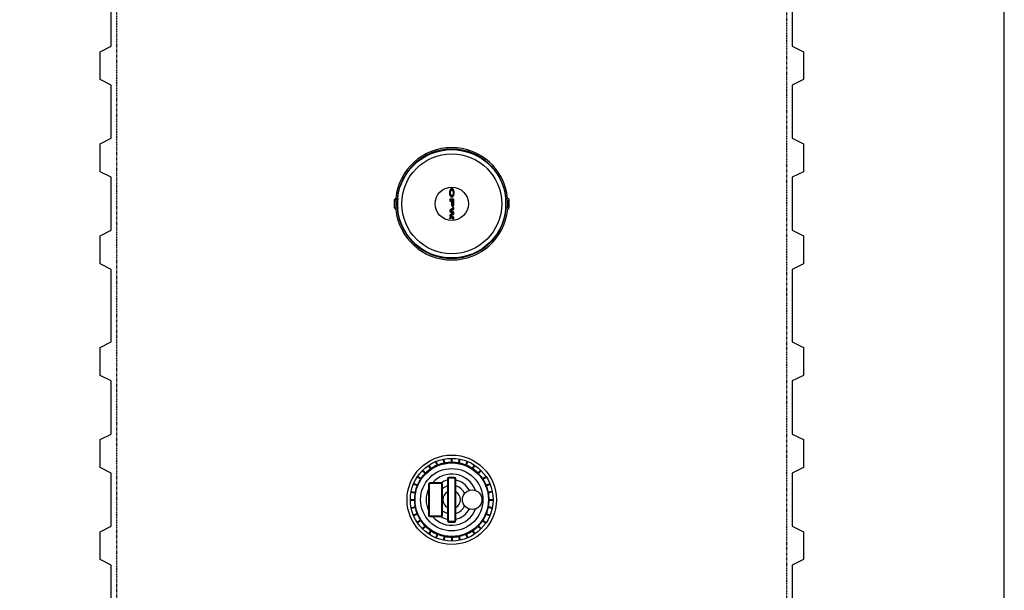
# Model space of a CAD drawing. Extents: x -15981 to -11679, y 2285 to 5601.
# Tile 93 of 103: x -15797 to -15621, y 4609 to 4711. Entities that reach past the tile are written whole.
import ezdxf

# ---------------------------------------------------------------- set-up
doc = ezdxf.new("R2010")
doc.units = 0
doc.header["$MEASUREMENT"] = 0
doc.linetypes.add('HIDDEN3', pattern=[0.1875, 0.125, -0.0625])
for name, color, linetype in [('TANK-MANHOLE', 2, 'CONTINUOUS'), ('TANK-SLAB', 6, 'CONTINUOUS'), ('TANK-UST', 5, 'CONTINUOUS')]:
    doc.layers.add(name, color=color, linetype=linetype)

msp = doc.modelspace()

# ---------------------------------------------------------------- hatches: boundary and pattern name
at = {"layer": 'TANK-MANHOLE', "linetype": 'Continuous'}
h = msp.add_hatch(color=1, dxfattribs=at)
h.paths.add_polyline_path([(-15719.64, 4679.18), (-15719.6, 4679.25), (-15719.56, 4679.33), (-15719.53, 4679.42), (-15719.51, 4679.51), (-15719.49, 4679.62), (-15719.47, 4679.73), (-15719.47, 4679.84), (-15719.47, 4679.95), (-15719.48, 4680.06), (-15719.5, 4680.17), (-15719.52, 4680.27), (-15719.55, 4680.36), (-15719.58, 4680.45), (-15719.62, 4680.52), (-15719.66, 4680.58), (-15719.71, 4680.62), (-15719.75, 4680.65), (-15719.79, 4680.67), (-15719.84, 4680.67), (-15719.89, 4680.67), (-15719.94, 4680.64), (-15719.99, 4680.6), (-15720.02, 4680.57), (-15720.05, 4680.52), (-15720.09, 4680.45), (-15720.13, 4680.36), (-15720.16, 4680.27), (-15720.18, 4680.17), (-15720.19, 4680.06), (-15720.2, 4679.95), (-15720.21, 4679.84), (-15720.2, 4679.73), (-15720.19, 4679.62), (-15720.17, 4679.51), (-15720.14, 4679.42), (-15720.11, 4679.33), (-15720.07, 4679.25), (-15720.03, 4679.18), (-15719.99, 4679.13), (-15719.94, 4679.09), (-15719.89, 4679.07), (-15719.84, 4679.06), (-15719.79, 4679.07), (-15719.74, 4679.09), (-15719.69, 4679.13)])
h.paths.add_polyline_path([(-15719.75, 4679.42), (-15719.79, 4679.4), (-15719.84, 4679.39), (-15719.88, 4679.4), (-15719.93, 4679.42), (-15719.97, 4679.46), (-15720.01, 4679.51), (-15720.04, 4679.58), (-15720.06, 4679.65), (-15720.08, 4679.74), (-15720.09, 4679.82), (-15720.09, 4679.91), (-15720.08, 4680), (-15720.06, 4680.08), (-15720.04, 4680.16), (-15720.01, 4680.22), (-15719.97, 4680.27), (-15719.93, 4680.31), (-15719.88, 4680.34), (-15719.84, 4680.35), (-15719.79, 4680.34), (-15719.75, 4680.31), (-15719.71, 4680.27), (-15719.67, 4680.22), (-15719.64, 4680.16), (-15719.61, 4680.08), (-15719.6, 4680), (-15719.59, 4679.91), (-15719.59, 4679.82), (-15719.6, 4679.74), (-15719.61, 4679.65), (-15719.64, 4679.58), (-15719.67, 4679.51), (-15719.71, 4679.46)], flags=16)
h = msp.add_hatch(color=1, dxfattribs=at)
h.paths.add_polyline_path([(-15719.5, 4677.66), (-15719.48, 4677.74), (-15719.47, 4677.82), (-15719.47, 4677.91), (-15719.47, 4678.72), (-15720.21, 4678.72), (-15720.21, 4678.37), (-15719.92, 4678.37), (-15719.92, 4677.91), (-15719.92, 4677.82), (-15719.91, 4677.74), (-15719.89, 4677.66), (-15719.86, 4677.59), (-15719.83, 4677.54), (-15719.8, 4677.49), (-15719.76, 4677.46), (-15719.72, 4677.44), (-15719.67, 4677.44), (-15719.63, 4677.46), (-15719.59, 4677.49), (-15719.56, 4677.54), (-15719.53, 4677.59)])
h.paths.add_polyline_path([(-15719.58, 4678.37), (-15719.58, 4677.91), (-15719.59, 4677.85), (-15719.6, 4677.79), (-15719.62, 4677.75), (-15719.64, 4677.71), (-15719.67, 4677.69), (-15719.69, 4677.68), (-15719.72, 4677.69), (-15719.75, 4677.71), (-15719.77, 4677.75), (-15719.79, 4677.79), (-15719.8, 4677.85), (-15719.81, 4677.91), (-15719.81, 4678.37)], flags=16)
for points in [[(-15719.47, 4676.89), (-15719.47, 4677.25), (-15720.2, 4676.78), (-15720.2, 4676.48), (-15719.64, 4676.2), (-15720.2, 4675.92), (-15720.2, 4675.62), (-15719.47, 4675.15), (-15719.47, 4675.51), (-15720.03, 4675.77), (-15719.47, 4676.02), (-15719.47, 4676.38), (-15720.03, 4676.63)], [(-15720.21, 4675.38, 1), (-15720.21, 4675.23, 1)]]:
    msp.add_hatch(color=1, dxfattribs=at).paths.add_polyline_path(points)

# ---------------------------------------------------------------- linework, layer by layer
at = {"layer": 'TANK-MANHOLE', "color": 1, "linetype": 'Continuous'}
for p, q in [((-15720.21, 4679.84), (-15720.2, 4679.95)), ((-15720.2, 4679.95), (-15720.19, 4680.06)), ((-15720.19, 4680.06), (-15720.18, 4680.17)), ((-15720.18, 4680.17), (-15720.16, 4680.27)), ((-15720.16, 4680.27), (-15720.13, 4680.36)), ((-15720.13, 4680.36), (-15720.09, 4680.45)), ((-15720.09, 4680.45), (-15720.05, 4680.52)), ((-15720.09, 4679.91), (-15720.08, 4680)), ((-15720.09, 4679.82), (-15720.09, 4679.91)), ((-15720.08, 4680), (-15720.06, 4680.08)), ((-15720.06, 4680.08), (-15720.04, 4680.16)), ((-15720.05, 4680.52), (-15720.02, 4680.57)), ((-15720.04, 4680.16), (-15720.01, 4680.22)), ((-15720.02, 4680.57), (-15719.99, 4680.6)), ((-15720.01, 4680.22), (-15719.97, 4680.27)), ((-15719.99, 4680.6), (-15719.94, 4680.64)), ((-15719.97, 4680.27), (-15719.93, 4680.31)), ((-15719.94, 4680.64), (-15719.89, 4680.67)), ((-15719.93, 4680.31), (-15719.88, 4680.34)), ((-15719.89, 4680.67), (-15719.84, 4680.67)), ((-15719.88, 4680.34), (-15719.84, 4680.35)), ((-15719.84, 4680.67), (-15719.79, 4680.67)), ((-15719.84, 4680.35), (-15719.79, 4680.34)), ((-15719.79, 4680.67), (-15719.75, 4680.65)), ((-15719.79, 4680.34), (-15719.75, 4680.31)), ((-15719.75, 4680.65), (-15719.71, 4680.62)), ((-15719.75, 4680.31), (-15719.71, 4680.27)), ((-15719.71, 4680.62), (-15719.66, 4680.58)), ((-15719.71, 4680.27), (-15719.67, 4680.22)), ((-15719.67, 4680.22), (-15719.64, 4680.16)), ((-15719.66, 4680.58), (-15719.62, 4680.52)), ((-15719.64, 4680.16), (-15719.61, 4680.08)), ((-15719.62, 4680.52), (-15719.58, 4680.45)), ((-15719.61, 4680.08), (-15719.6, 4680)), ((-15719.6, 4680), (-15719.59, 4679.91)), ((-15719.59, 4679.91), (-15719.59, 4679.82)), ((-15719.58, 4680.45), (-15719.55, 4680.36)), ((-15719.55, 4680.36), (-15719.52, 4680.27)), ((-15719.52, 4680.27), (-15719.5, 4680.17)), ((-15719.5, 4680.17), (-15719.48, 4680.06)), ((-15719.48, 4680.06), (-15719.47, 4679.95)), ((-15719.47, 4679.95), (-15719.47, 4679.84)), ((-15730.14, 4678.61), (-15730.14, 4677.2)), ((-15729.87, 4678.91), (-15730.12, 4678.65)), ((-15729.96, 4678.56), (-15729.7, 4678.82)), ((-15729.63, 4678.76), (-15729.87, 4678.52)), ((-15729.87, 4678.52), (-15729.87, 4677.29)), ((-15729.57, 4678.74), (-15729.63, 4678.76)), ((-15729.61, 4678.8), (-15729.53, 4678.77)), ((-15720.2, 4679.73), (-15720.21, 4679.84)), ((-15719.47, 4678.72), (-15720.21, 4678.72)), ((-15720.21, 4678.72), (-15720.21, 4678.37)), ((-15720.21, 4678.37), (-15719.92, 4678.37)), ((-15720.19, 4679.62), (-15720.2, 4679.73)), ((-15720.17, 4679.51), (-15720.19, 4679.62)), ((-15720.14, 4679.42), (-15720.17, 4679.51)), ((-15720.11, 4679.33), (-15720.14, 4679.42)), ((-15720.07, 4679.25), (-15720.11, 4679.33)), ((-15720.08, 4679.74), (-15720.09, 4679.82)), ((-15720.06, 4679.65), (-15720.08, 4679.74)), ((-15720.03, 4679.18), (-15720.07, 4679.25)), ((-15720.04, 4679.58), (-15720.06, 4679.65)), ((-15720.01, 4679.51), (-15720.04, 4679.58)), ((-15719.99, 4679.13), (-15720.03, 4679.18)), ((-15719.97, 4679.46), (-15720.01, 4679.51)), ((-15719.94, 4679.09), (-15719.99, 4679.13)), ((-15719.93, 4679.42), (-15719.97, 4679.46)), ((-15719.89, 4679.07), (-15719.94, 4679.09)), ((-15719.88, 4679.4), (-15719.93, 4679.42)), ((-15719.92, 4678.37), (-15719.92, 4677.91)), ((-15719.84, 4679.06), (-15719.89, 4679.07)), ((-15719.84, 4679.39), (-15719.88, 4679.4)), ((-15719.79, 4679.4), (-15719.84, 4679.39)), ((-15719.79, 4679.07), (-15719.84, 4679.06)), ((-15719.58, 4678.37), (-15719.81, 4678.37)), ((-15719.81, 4678.37), (-15719.81, 4677.91)), ((-15719.75, 4679.42), (-15719.79, 4679.4)), ((-15719.74, 4679.09), (-15719.79, 4679.07)), ((-15719.71, 4679.46), (-15719.75, 4679.42)), ((-15719.69, 4679.13), (-15719.74, 4679.09)), ((-15719.67, 4679.51), (-15719.71, 4679.46)), ((-15719.64, 4679.18), (-15719.69, 4679.13)), ((-15719.64, 4679.58), (-15719.67, 4679.51)), ((-15719.61, 4679.65), (-15719.64, 4679.58)), ((-15719.6, 4679.25), (-15719.64, 4679.18)), ((-15719.6, 4679.74), (-15719.61, 4679.65)), ((-15719.59, 4679.82), (-15719.6, 4679.74)), ((-15719.56, 4679.33), (-15719.6, 4679.25)), ((-15719.58, 4677.91), (-15719.58, 4678.37)), ((-15719.53, 4679.42), (-15719.56, 4679.33)), ((-15719.51, 4679.51), (-15719.53, 4679.42)), ((-15719.49, 4679.62), (-15719.51, 4679.51)), ((-15719.47, 4679.73), (-15719.49, 4679.62)), ((-15719.47, 4679.84), (-15719.47, 4679.73)), ((-15719.47, 4677.91), (-15719.47, 4678.72)), ((-15710.17, 4678.77), (-15710.1, 4678.8)), ((-15710.14, 4678.74), (-15710.08, 4678.77)), ((-15710.08, 4678.77), (-15709.84, 4678.53)), ((-15709.58, 4678.66), (-15709.84, 4678.91)), ((-15709.84, 4678.53), (-15709.84, 4677.29)), ((-15709.57, 4677.2), (-15709.57, 4678.61)), ((-15730.12, 4677.16), (-15729.87, 4676.9)), ((-15729.87, 4677.29), (-15729.63, 4677.05)), ((-15729.63, 4677.05), (-15729.57, 4677.08)), ((-15729.53, 4677.04), (-15729.61, 4677.01)), ((-15719.47, 4677.25), (-15720.2, 4676.78)), ((-15720.2, 4676.78), (-15720.2, 4676.48)), ((-15720.2, 4676.48), (-15719.64, 4676.2)), ((-15720.03, 4676.63), (-15719.47, 4676.89)), ((-15719.47, 4676.38), (-15720.03, 4676.63)), ((-15719.92, 4677.91), (-15719.92, 4677.82)), ((-15719.92, 4677.82), (-15719.91, 4677.74)), ((-15719.91, 4677.74), (-15719.89, 4677.66)), ((-15719.89, 4677.66), (-15719.86, 4677.59)), ((-15719.86, 4677.59), (-15719.83, 4677.54)), ((-15719.83, 4677.54), (-15719.8, 4677.49)), ((-15719.81, 4677.91), (-15719.8, 4677.85)), ((-15719.8, 4677.85), (-15719.79, 4677.79)), ((-15719.8, 4677.49), (-15719.76, 4677.46)), ((-15719.79, 4677.79), (-15719.77, 4677.75)), ((-15719.77, 4677.75), (-15719.75, 4677.71)), ((-15719.76, 4677.46), (-15719.72, 4677.44)), ((-15719.75, 4677.71), (-15719.72, 4677.69)), ((-15719.72, 4677.69), (-15719.69, 4677.68)), ((-15719.72, 4677.44), (-15719.67, 4677.44)), ((-15719.69, 4677.68), (-15719.67, 4677.69)), ((-15719.67, 4677.69), (-15719.64, 4677.71)), ((-15719.67, 4677.44), (-15719.63, 4677.46)), ((-15719.64, 4677.71), (-15719.62, 4677.75)), ((-15719.63, 4677.46), (-15719.59, 4677.49)), ((-15719.62, 4677.75), (-15719.6, 4677.79)), ((-15719.6, 4677.79), (-15719.59, 4677.85)), ((-15719.59, 4677.85), (-15719.58, 4677.91)), ((-15719.59, 4677.49), (-15719.56, 4677.54)), ((-15719.56, 4677.54), (-15719.53, 4677.59)), ((-15719.53, 4677.59), (-15719.5, 4677.66)), ((-15719.5, 4677.66), (-15719.48, 4677.74)), ((-15719.48, 4677.74), (-15719.47, 4677.82)), ((-15719.47, 4677.82), (-15719.47, 4677.91)), ((-15719.47, 4676.89), (-15719.47, 4677.25)), ((-15719.47, 4676.02), (-15719.47, 4676.38)), ((-15710.1, 4677.01), (-15710.17, 4677.05)), ((-15710.08, 4677.05), (-15710.14, 4677.08)), ((-15709.84, 4677.29), (-15710.08, 4677.05)), ((-15709.83, 4676.9), (-15709.58, 4677.16)), ((-15719.64, 4676.2), (-15720.2, 4675.92)), ((-15720.2, 4675.92), (-15720.2, 4675.62)), ((-15720.2, 4675.62), (-15719.47, 4675.15)), ((-15720.03, 4675.77), (-15719.47, 4676.02)), ((-15719.47, 4675.51), (-15720.03, 4675.77)), ((-15719.47, 4675.15), (-15719.47, 4675.51)), ((-15719.91, 4631.6), (-15719.91, 4632.3)), ((-15719.79, 4631.6), (-15719.79, 4632.3)), ((-15723.63, 4630.43), (-15724.02, 4631.02)), ((-15723.52, 4630.5), (-15723.91, 4631.09)), ((-15722.47, 4631.06), (-15722.74, 4631.71)), ((-15722.36, 4631.11), (-15722.63, 4631.76)), ((-15721.22, 4631.45), (-15721.36, 4632.14)), ((-15721.1, 4631.48), (-15721.24, 4632.17)), ((-15718.61, 4631.48), (-15718.47, 4632.17)), ((-15718.48, 4631.45), (-15718.35, 4632.14)), ((-15717.34, 4631.11), (-15717.08, 4631.76)), ((-15717.23, 4631.06), (-15716.96, 4631.71)), ((-15716.18, 4630.5), (-15715.79, 4631.08)), ((-15716.08, 4630.43), (-15715.69, 4631.01)), ((-15725.46, 4628.57), (-15726.04, 4628.96)), ((-15725.39, 4628.67), (-15725.98, 4629.06)), ((-15724.64, 4629.59), (-15725.13, 4630.09)), ((-15724.55, 4629.68), (-15725.04, 4630.17)), ((-15719.35, 4628.89), (-15720.35, 4628.89)), ((-15719.35, 4628.77), (-15720.35, 4628.77)), ((-15715.16, 4629.68), (-15714.66, 4630.17)), ((-15715.07, 4629.59), (-15714.57, 4630.08)), ((-15714.31, 4628.67), (-15713.73, 4629.06)), ((-15714.24, 4628.56), (-15713.66, 4628.95)), ((-15726.07, 4627.4), (-15726.72, 4627.67)), ((-15726.02, 4627.52), (-15726.67, 4627.79)), ((-15724.02, 4627.64), (-15724.02, 4622.14)), ((-15723.9, 4627.64), (-15723.9, 4622.14)), ((-15721.77, 4627.89), (-15723.77, 4627.89)), ((-15721.77, 4627.77), (-15723.77, 4627.77)), ((-15721.65, 4622.14), (-15721.65, 4627.64)), ((-15721.52, 4622.14), (-15721.52, 4627.64)), ((-15720.6, 4628.64), (-15720.6, 4621.14)), ((-15720.48, 4628.64), (-15720.48, 4621.14)), ((-15719.23, 4621.14), (-15719.23, 4628.64)), ((-15719.1, 4621.14), (-15719.1, 4628.64)), ((-15713.68, 4627.51), (-15713.03, 4627.78)), ((-15713.64, 4627.4), (-15712.99, 4627.67)), ((-15726.44, 4626.06), (-15727.13, 4626.2)), ((-15726.41, 4626.19), (-15727.1, 4626.32)), ((-15713.29, 4626.26), (-15712.6, 4626.4)), ((-15713.27, 4626.14), (-15712.58, 4626.27)), ((-15726.56, 4624.88), (-15727.26, 4624.88)), ((-15726.56, 4624.75), (-15727.26, 4624.75)), ((-15726.44, 4623.57), (-15727.13, 4623.43)), ((-15726.41, 4623.45), (-15727.1, 4623.31)), ((-15713.29, 4623.52), (-15712.6, 4623.39)), ((-15713.27, 4623.65), (-15712.58, 4623.51)), ((-15713.15, 4624.95), (-15712.45, 4624.95)), ((-15713.15, 4624.83), (-15712.45, 4624.83)), ((-15726.07, 4622.39), (-15726.72, 4622.12)), ((-15726.02, 4622.27), (-15726.67, 4622)), ((-15723.77, 4622.02), (-15721.77, 4622.02)), ((-15723.77, 4621.89), (-15721.77, 4621.89)), ((-15713.69, 4622.27), (-15713.04, 4622)), ((-15713.64, 4622.38), (-15712.99, 4622.12)), ((-15725.46, 4621.22), (-15726.05, 4620.83)), ((-15725.39, 4621.12), (-15725.98, 4620.73)), ((-15724.64, 4620.2), (-15725.13, 4619.7)), ((-15724.55, 4620.11), (-15725.05, 4619.61)), ((-15720.35, 4621.02), (-15719.35, 4621.02)), ((-15720.35, 4620.89), (-15719.35, 4620.89)), ((-15715.16, 4620.11), (-15714.66, 4619.61)), ((-15715.07, 4620.2), (-15714.57, 4619.7)), ((-15714.32, 4621.12), (-15713.73, 4620.73)), ((-15714.25, 4621.22), (-15713.66, 4620.83)), ((-15723.63, 4619.36), (-15724.02, 4618.77)), ((-15723.53, 4619.29), (-15723.92, 4618.7)), ((-15722.48, 4618.72), (-15722.75, 4618.08)), ((-15722.36, 4618.68), (-15722.63, 4618.03)), ((-15721.22, 4618.33), (-15721.36, 4617.64)), ((-15721.1, 4618.31), (-15721.24, 4617.62)), ((-15719.92, 4618.19), (-15719.92, 4617.49)), ((-15719.79, 4618.19), (-15719.79, 4617.49)), ((-15718.61, 4618.31), (-15718.47, 4617.62)), ((-15718.49, 4618.33), (-15718.35, 4617.64)), ((-15717.35, 4618.68), (-15717.08, 4618.03)), ((-15717.23, 4618.72), (-15716.96, 4618.07)), ((-15716.18, 4619.28), (-15715.79, 4618.7)), ((-15716.08, 4619.35), (-15715.69, 4618.77))]:
    msp.add_line(p, q, dxfattribs=at)
for centre, radius in [((-15719.85, 4677.91), 9.71), ((-15719.85, 4677.91), 8.95), ((-15719.85, 4677.91), 2.98), ((-15720.21, 4675.3), 0.0755), ((-15719.85, 4624.89), 8), ((-15719.85, 4624.89), 7.41), ((-15719.85, 4624.89), 6.58), ((-15719.85, 4624.89), 5.58), ((-15716.18, 4624.89), 1.75)]:
    msp.add_circle(centre, radius, dxfattribs=at)
for centre, radius, start, end in [((-15719.85, 4677.91), 10.07, 5.7405, 174.2801), ((-15719.85, 4677.91), 9.8, 5.258, 174.7626), ((-15730.08, 4678.61), 0.0625, 135.6507, 180.0103), ((-15719.85, 4677.91), 9.75, 175.1213, 184.8921), ((-15719.85, 4677.91), 9.72, 174.9268, 185.0859), ((-15719.85, 4677.91), 9.72, 354.9348, 5.0938), ((-15719.85, 4677.91), 9.75, 355.1286, 4.8993), ((-15709.63, 4678.61), 0.0625, 0.0103, 44.3699), ((-15730.08, 4677.2), 0.0625, 180.0103, 224.3699), ((-15719.85, 4677.91), 10.07, 185.7318, 354.2888), ((-15719.85, 4677.91), 9.8, 185.258, 354.7626), ((-15709.63, 4677.2), 0.0625, 315.6507, 0.0103), ((-15719.85, 4624.89), 6.7, 113.0234, 123.2049), ((-15719.85, 4624.89), 6.7, 101.7734, 111.9549), ((-15719.85, 4624.89), 6.7, 90.5234, 100.7049), ((-15719.85, 4624.89), 6.7, 79.2734, 89.4549), ((-15719.85, 4624.89), 6.7, 68.0234, 78.2049), ((-15719.85, 4624.89), 6.7, 56.7734, 66.9549), ((-15719.85, 4624.89), 6.7, 135.5234, 145.7049), ((-15719.85, 4624.89), 6.7, 124.2734, 134.4549), ((-15719.85, 4624.89), 4.58, 21.0269, 139.0445), ((-15720.35, 4628.64), 0.25, 89.9891, 179.9891), ((-15720.35, 4628.64), 0.125, 89.9891, 179.9891), ((-15719.35, 4628.64), 0.25, 359.9891, 89.9891), ((-15719.35, 4628.64), 0.125, 359.9891, 89.9891), ((-15719.85, 4624.89), 6.7, 45.5234, 55.7049), ((-15719.85, 4624.89), 6.7, 34.2734, 44.4549), ((-15719.85, 4624.89), 6.7, 158.0234, 168.2049), ((-15719.85, 4624.89), 6.7, 146.7734, 156.9549), ((-15723.77, 4627.64), 0.25, 89.9891, 179.9891), ((-15723.77, 4627.64), 0.125, 89.9891, 179.9891), ((-15719.85, 4624.89), 3.58, 102.0894, 123.0078), ((-15721.77, 4627.64), 0.25, 359.9891, 89.9891), ((-15721.77, 4627.64), 0.125, 359.9891, 89.9891), ((-15719.85, 4624.89), 2.58, 106.9034, 130.3057), ((-15719.85, 4624.89), 3.58, 27.8907, 77.8889), ((-15719.85, 4624.89), 2.58, 25.6526, 73.0749), ((-15719.85, 4624.89), 6.7, 23.0234, 33.2049), ((-15719.85, 4624.89), 6.7, 11.7734, 21.9549), ((-15719.85, 4624.89), 6.7, 169.2734, 179.4549), ((-15719.85, 4624.89), 4.58, 155.5565, 204.4218), ((-15719.85, 4624.89), 1.58, 118.37, 241.6082), ((-15719.85, 4624.89), 1.58, 298.37, 61.6082), ((-15719.85, 4624.89), 6.7, 0.5234, 10.7049), ((-15719.85, 4624.89), 6.7, 180.5234, 190.7049), ((-15719.85, 4624.89), 6.7, 191.7734, 201.9549), ((-15719.85, 4624.89), 2.58, 286.9034, 334.3256), ((-15719.85, 4624.89), 6.7, 338.0234, 348.2049), ((-15719.85, 4624.89), 6.7, 349.2734, 359.4549), ((-15719.85, 4624.89), 6.7, 203.0234, 213.2049), ((-15723.77, 4622.14), 0.25, 179.9891, 269.9891), ((-15723.77, 4622.14), 0.125, 179.9891, 269.9891), ((-15719.85, 4624.89), 4.58, 220.9338, 338.9514), ((-15719.85, 4624.89), 3.58, 236.9704, 257.8889), ((-15721.77, 4622.14), 0.25, 269.9891, 359.9891), ((-15721.77, 4622.14), 0.125, 269.9891, 359.9891), ((-15719.85, 4624.89), 2.58, 229.6726, 253.0749), ((-15719.85, 4624.89), 3.58, 282.0894, 332.0876), ((-15719.85, 4624.89), 6.7, 326.7734, 336.9549), ((-15719.85, 4624.89), 6.7, 214.2734, 224.4549), ((-15719.85, 4624.89), 6.7, 225.5234, 235.7049), ((-15720.35, 4621.14), 0.25, 179.9891, 269.9891), ((-15720.35, 4621.14), 0.125, 179.9891, 269.9891), ((-15719.35, 4621.14), 0.25, 269.9891, 359.9891), ((-15719.35, 4621.14), 0.125, 269.9891, 359.9891), ((-15719.85, 4624.89), 6.7, 304.2734, 314.4549), ((-15719.85, 4624.89), 6.7, 315.5234, 325.7049), ((-15719.85, 4624.89), 6.7, 236.7734, 246.9549), ((-15719.85, 4624.89), 6.7, 248.0234, 258.2049), ((-15719.85, 4624.89), 6.7, 259.2734, 269.4549), ((-15719.85, 4624.89), 6.7, 270.5234, 280.7049), ((-15719.85, 4624.89), 6.7, 281.7734, 291.9549), ((-15719.85, 4624.89), 6.7, 293.0234, 303.2049)]:
    msp.add_arc(centre, radius, start, end, dxfattribs=at)
at = {"layer": 'TANK-SLAB'}
msp.add_lwpolyline([(-15980.85, 4327.98), (-15620.85, 4327.98), (-15620.85, 4870.89), (-15980.85, 4870.89)], close=True, dxfattribs=at)
at = {"layer": 'TANK-UST', "color": 2, "linetype": 'HIDDEN3'}
msp.add_lwpolyline([(-15779.85, 4772.16), (-15779.85, 4776.65, -0.95428), (-15659.85, 4776.65), (-15659.85, 4772.16), (-15659.85, 4547.16), (-15659.85, 4542.64, -0.953955), (-15779.85, 4542.64), (-15779.85, 4547.16)], format="xyb", close=True, dxfattribs=at)
at = {"layer": 'TANK-UST'}
for points in [[(-15780.85, 4603.66), (-15780.85, 4613.16), (-15782.85, 4614.16), (-15782.85, 4619.16), (-15780.85, 4620.16), (-15780.85, 4629.66), (-15782.85, 4630.66), (-15782.85, 4635.66), (-15780.85, 4636.66), (-15780.85, 4646.16), (-15782.85, 4647.16), (-15782.85, 4652.16), (-15780.85, 4653.16), (-15780.85, 4666.16), (-15782.85, 4667.16), (-15782.85, 4672.16), (-15780.85, 4673.16), (-15780.85, 4682.66), (-15782.85, 4683.66), (-15782.85, 4688.66), (-15780.85, 4689.66), (-15780.85, 4699.16), (-15782.85, 4700.16), (-15782.85, 4705.16), (-15780.85, 4706.16), (-15780.85, 4715.66)], [(-15658.85, 4715.66), (-15658.85, 4706.16), (-15656.85, 4705.16), (-15656.85, 4700.16), (-15658.85, 4699.16), (-15658.85, 4689.66), (-15656.85, 4688.66), (-15656.85, 4683.66), (-15658.85, 4682.66), (-15658.85, 4673.16), (-15656.85, 4672.16), (-15656.85, 4667.16), (-15658.85, 4666.16), (-15658.85, 4653.16), (-15656.85, 4652.16), (-15656.85, 4647.16), (-15658.85, 4646.16), (-15658.85, 4636.66), (-15656.85, 4635.66), (-15656.85, 4630.66), (-15658.85, 4629.66), (-15658.85, 4620.16), (-15656.85, 4619.16), (-15656.85, 4614.16), (-15658.85, 4613.16), (-15658.85, 4603.66)]]:
    msp.add_lwpolyline(points, dxfattribs=at)

doc.saveas('drawing.dxf')
